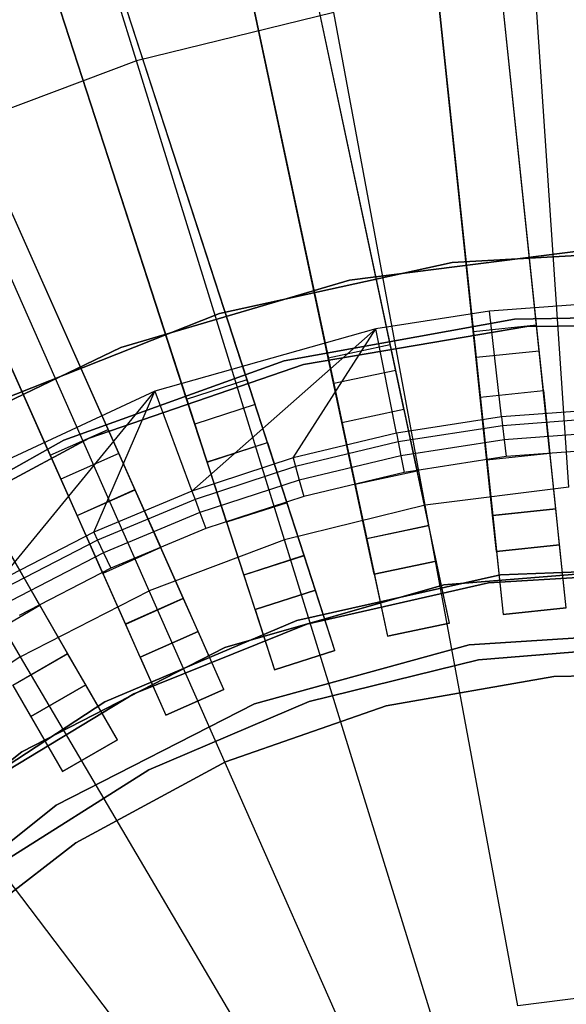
# Model space of a CAD drawing. Extents: x 1 to 71.1, y -35.1 to 35.1.
# Tile 33 of 85: x 34.5 to 35.8, y 1.7 to 4. Entities that reach past the tile are written whole.
import ezdxf

# ---------------------------------------------------------------- set-up
doc = ezdxf.new("R2010")
doc.units = 0
doc.header["$LTSCALE"] = 2.54
doc.layers.get('0').update_dxf_attribs({"color": 13, "linetype": 'CONTINUOUS'})

# ---------------------------------------------------------------- blocks, each defined once
blk = doc.blocks.new('LPUMPKIN_L_444_STL')
at = {"color": 0}
for p, q in [((35.8004, 2.886, 49.8454), (35.401, 6.6862, 49.6031)), ((35.8004, 2.886, 49.8454), (35.401, 6.6862, 49.6031)), ((35.6512, 2.8704, 49.8454), (35.2518, 6.6705, 49.6031)), ((35.6512, 2.8704, 49.8454), (35.2518, 6.6705, 49.6031)), ((35.2526, 6.6632, 49.4531), (35.6513, 2.8692, 49.6954)), ((35.2526, 6.6632, 49.4531), (35.6513, 2.8692, 49.6954)), ((35.8005, 2.8849, 49.6954), (35.4018, 6.6788, 49.4531)), ((35.8005, 2.8849, 49.6954), (35.4018, 6.6788, 49.4531)), ((35.5, 2.8464, 49.8454), (34.7053, 6.5849, 49.603)), ((35.5, 2.8464, 49.8454), (34.7053, 6.5849, 49.603)), ((35.5002, 2.8453, 49.6954), (34.7069, 6.5776, 49.453)), ((35.5002, 2.8453, 49.6954), (34.7069, 6.5776, 49.453)), ((35.3533, 2.8152, 49.8454), (34.5586, 6.5537, 49.603)), ((35.3533, 2.8152, 49.8454), (34.5586, 6.5537, 49.603)), ((34.5602, 6.5464, 49.453), (35.3535, 2.8141, 49.6954)), ((34.5602, 6.5464, 49.453), (35.3535, 2.8141, 49.6954)), ((35.2053, 2.7756, 49.8454), (34.024, 6.4113, 49.603)), ((35.2053, 2.7756, 49.8454), (34.024, 6.4113, 49.603)), ((35.2057, 2.7745, 49.6954), (34.0263, 6.4042, 49.4529)), ((35.2057, 2.7745, 49.6954), (34.0263, 6.4042, 49.4529)), ((35.0627, 2.7292, 49.8454), (33.8814, 6.3649, 49.603)), ((35.0627, 2.7292, 49.8454), (33.8814, 6.3649, 49.603)), ((33.8837, 6.3579, 49.4529), (35.063, 2.7282, 49.6954)), ((33.8837, 6.3579, 49.4529), (35.063, 2.7282, 49.6954)), ((34.9197, 2.6744, 49.8454), (33.3646, 6.1673, 49.6029)), ((34.9197, 2.6744, 49.8454), (33.3646, 6.1673, 49.6029)), ((34.9202, 2.6733, 49.6954), (33.3676, 6.1605, 49.4529)), ((34.9202, 2.6733, 49.6954), (33.3676, 6.1605, 49.4529)), ((34.7827, 2.6133, 49.8454), (33.2275, 6.1063, 49.6029)), ((34.7827, 2.6133, 49.8454), (33.2275, 6.1063, 49.6029)), ((33.2306, 6.0995, 49.4529), (34.7831, 2.6123, 49.6954)), ((33.2306, 6.0995, 49.4529), (34.7831, 2.6123, 49.6954)), ((34.6462, 2.5438, 49.8454), (32.7342, 5.8555, 49.6028)), ((34.6462, 2.5438, 49.8454), (32.7342, 5.8555, 49.6028)), ((34.6468, 2.5429, 49.6954), (32.738, 5.8491, 49.4528)), ((34.6468, 2.5429, 49.6954), (32.738, 5.8491, 49.4528)), ((34.8094, 3.9442, 209.1785), (34.4671, 5.0518, 209.5511)), ((34.8094, 3.9442, 209.1785), (34.4671, 5.0518, 209.5511)), ((35.7612, 3.2585, 20.6466), (35.6461, 4.3543, 20.6466)), ((35.7612, 3.2585, 20.6466), (35.6461, 4.3543, 20.6466)), ((35.4969, 4.3386, 20.6466), (35.6121, 3.2429, 20.6466)), ((35.4969, 4.3386, 20.6466), (35.6121, 3.2429, 20.6466)), ((35.4221, 3.2128, 20.6466), (35.193, 4.2905, 20.6466)), ((35.4221, 3.2128, 20.6466), (35.193, 4.2905, 20.6466)), ((35.6056, 3.3047, 20.4966), (35.5027, 4.2834, 20.4966)), ((35.6056, 3.3047, 20.4966), (35.5027, 4.2834, 20.4966)), ((35.7548, 3.3203, 20.4966), (35.6519, 4.2991, 20.4966)), ((35.7548, 3.3203, 20.4966), (35.6519, 4.2991, 20.4966)), ((35.0463, 4.2593, 20.6466), (35.2754, 3.1816, 20.6466)), ((35.0463, 4.2593, 20.6466), (35.2754, 3.1816, 20.6466)), ((35.4092, 3.2736, 20.4966), (35.2046, 4.2362, 20.4966)), ((35.4092, 3.2736, 20.4966), (35.2046, 4.2362, 20.4966)), ((35.2625, 3.2424, 20.4966), (35.0578, 4.205, 20.4966)), ((35.2625, 3.2424, 20.4966), (35.0578, 4.205, 20.4966)), ((35.0896, 3.1318, 20.6466), (34.7491, 4.1797, 20.6466)), ((35.0896, 3.1318, 20.6466), (34.7491, 4.1797, 20.6466)), ((34.6065, 4.1333, 20.6466), (34.9469, 3.0855, 20.6466)), ((34.6065, 4.1333, 20.6466), (34.9469, 3.0855, 20.6466)), ((35.0704, 3.1909, 20.4966), (34.7663, 4.1269, 20.4966)), ((35.0704, 3.1909, 20.4966), (34.7663, 4.1269, 20.4966)), ((35.8312, 2.9364, 208.8987), (35.7519, 4.1189, 209.1785)), ((35.8312, 2.9364, 208.8987), (35.7519, 4.1189, 209.1785)), ((34.9277, 3.1446, 20.4966), (34.6236, 4.0805, 20.4966)), ((34.9277, 3.1446, 20.4966), (34.6236, 4.0805, 20.4966)), ((35.2756, 4.059, 209.1785), (34.8094, 3.9442, 209.1785)), ((35.2756, 4.059, 209.1785), (34.8094, 3.9442, 209.1785)), ((35.4917, 2.8937, 208.8987), (35.2756, 4.059, 209.1785)), ((35.4917, 2.8937, 208.8987), (35.2756, 4.059, 209.1785)), ((34.7674, 3.0165, 20.6466), (34.3192, 4.0231, 20.6466)), ((34.7674, 3.0165, 20.6466), (34.3192, 4.0231, 20.6466)), ((34.1822, 3.962, 20.6466), (34.6303, 2.9555, 20.6466)), ((34.1822, 3.962, 20.6466), (34.6303, 2.9555, 20.6466)), ((34.7421, 3.0733, 20.4966), (34.3418, 3.9723, 20.4966)), ((34.7421, 3.0733, 20.4966), (34.3418, 3.9723, 20.4966)), ((34.8094, 3.9442, 209.1785), (34.3598, 3.776, 209.1785)), ((34.8094, 3.9442, 209.1785), (34.3598, 3.776, 209.1785)), ((35.1594, 2.8118, 208.8987), (34.8094, 3.9442, 209.1785)), ((35.1594, 2.8118, 208.8987), (34.8094, 3.9442, 209.1785)), ((34.6051, 3.0123, 20.4966), (34.2048, 3.9113, 20.4966)), ((34.6051, 3.0123, 20.4966), (34.2048, 3.9113, 20.4966)), ((34.8388, 2.6919, 208.8987), (34.3598, 3.776, 209.1785)), ((34.8388, 2.6919, 208.8987), (34.3598, 3.776, 209.1785)), ((33.9327, 3.5567, 209.1785), (34.5343, 2.5356, 208.8987)), ((33.9327, 3.5567, 209.1785), (34.5343, 2.5356, 208.8987)), ((35.3126, 3.426, 20.4661), (35.8714, 3.4965, 20.4661)), ((35.8714, 3.4965, 20.2661), (35.3126, 3.426, 20.2661)), ((35.3126, 3.426, 20.4661), (35.8714, 3.4965, 20.4661)), ((35.8714, 3.4965, 20.2661), (35.3126, 3.426, 20.2661)), ((35.5554, 3.4679, 19.6661), (36.1178, 3.4989, 19.6661)), ((36.1178, 3.4989, 20.2661), (35.5554, 3.4679, 20.2661)), ((35.5554, 3.4679, 19.6661), (36.1178, 3.4989, 19.6661)), ((36.1178, 3.4989, 20.2661), (35.5554, 3.4679, 20.2661)), ((35.0052, 3.3471, 19.6661), (35.5554, 3.4679, 19.6661)), ((35.5554, 3.4679, 20.2661), (35.0052, 3.3471, 20.2661)), ((35.0052, 3.3471, 19.6661), (35.5554, 3.4679, 19.6661)), ((35.5554, 3.4679, 20.2661), (35.0052, 3.3471, 20.2661)), ((35.5554, 3.4679, 19.6661), (35.5554, 3.4679, 20.2661)), ((35.5554, 3.4679, 19.6661), (35.5554, 3.4679, 20.2661)), ((34.7723, 3.2669, 20.4661), (35.3126, 3.426, 20.4661)), ((35.3126, 3.426, 20.2661), (34.7723, 3.2669, 20.2661)), ((34.7723, 3.2669, 20.4661), (35.3126, 3.426, 20.4661)), ((35.3126, 3.426, 20.2661), (34.7723, 3.2669, 20.2661)), ((35.3126, 3.426, 20.4661), (35.3126, 3.426, 20.2661)), ((35.3126, 3.426, 20.4661), (35.3126, 3.426, 20.2661)), ((35.6438, 3.353, 49.8786), (35.3752, 3.3112, 49.8786)), ((35.6438, 3.353, 49.8786), (35.3752, 3.3112, 49.8786)), ((35.9148, 3.3731, 49.8786), (35.6438, 3.353, 49.8786)), ((35.9148, 3.3731, 49.8786), (35.6438, 3.353, 49.8786)), ((35.6724, 3.1029, 50.6111), (35.6438, 3.353, 49.8786)), ((35.6724, 3.1029, 50.6111), (35.6438, 3.353, 49.8786)), ((34.4815, 3.1397, 19.6661), (35.0052, 3.3471, 19.6661)), ((35.0052, 3.3471, 20.2661), (34.4815, 3.1397, 20.2661)), ((34.4815, 3.1397, 19.6661), (35.0052, 3.3471, 19.6661)), ((35.0052, 3.3471, 20.2661), (34.4815, 3.1397, 20.2661)), ((35.0052, 3.3471, 19.6661), (35.0052, 3.3471, 20.2661)), ((35.0052, 3.3471, 19.6661), (35.0052, 3.3471, 20.2661)), ((35.7026, 3.3341, 19.6661), (35.1583, 3.235, 19.6661)), ((35.1583, 3.235, 20.2661), (35.7026, 3.3341, 20.2661)), ((35.1583, 3.235, 20.2661), (35.7026, 3.3341, 20.2661)), ((35.7026, 3.3341, 19.6661), (35.1583, 3.235, 19.6661)), ((36.2558, 3.3423, 19.6661), (35.7026, 3.3341, 19.6661)), ((35.7026, 3.3341, 20.2661), (36.2558, 3.3423, 20.2661)), ((35.7026, 3.3341, 20.2661), (36.2558, 3.3423, 20.2661)), ((36.2558, 3.3423, 19.6661), (35.7026, 3.3341, 19.6661)), ((35.7026, 3.3341, 20.2661), (35.7026, 3.3341, 19.6661)), ((35.7026, 3.3341, 20.2661), (35.7026, 3.3341, 19.6661)), ((35.3752, 3.3112, 49.8786), (34.8525, 3.1636, 49.8786)), ((35.3752, 3.3112, 49.8786), (34.8525, 3.1636, 49.8786)), ((34.9402, 2.9275, 50.6111), (35.3752, 3.3112, 49.8786)), ((34.9402, 2.9275, 50.6111), (35.3752, 3.3112, 49.8786)), ((35.1793, 3.0056, 50.6111), (35.3752, 3.3112, 49.8786)), ((35.1793, 3.0056, 50.6111), (35.3752, 3.3112, 49.8786)), ((35.7318, 3.3168, 19.6661), (35.2036, 3.2263, 19.6661)), ((35.2036, 3.2263, 19.7661), (35.7318, 3.3168, 19.7661)), ((35.7318, 3.3168, 19.6661), (35.2036, 3.2263, 19.6661)), ((35.2036, 3.2263, 19.7661), (35.7318, 3.3168, 19.7661)), ((35.4239, 3.0642, 50.6111), (35.3752, 3.3112, 49.8786)), ((35.4239, 3.0642, 50.6111), (35.3752, 3.3112, 49.8786)), ((35.6056, 3.3047, 20.4966), (35.7548, 3.3203, 20.4966)), ((35.6056, 3.3047, 20.4966), (35.7548, 3.3203, 20.4966)), ((36.2677, 3.3214, 19.6661), (35.7318, 3.3168, 19.6661)), ((35.7318, 3.3168, 19.7661), (36.2677, 3.3214, 19.7661)), ((36.2677, 3.3214, 19.6661), (35.7318, 3.3168, 19.6661)), ((35.7318, 3.3168, 19.7661), (36.2677, 3.3214, 19.7661)), ((35.7318, 3.3168, 19.6661), (35.7318, 3.3168, 19.7661)), ((35.7318, 3.3168, 19.6661), (35.7318, 3.3168, 19.7661)), ((35.7711, 3.1651, 20.3405), (35.7548, 3.3203, 20.4966)), ((35.7711, 3.1651, 20.3405), (35.7548, 3.3203, 20.4966)), ((35.6219, 3.1495, 20.3405), (35.6056, 3.3047, 20.4966)), ((35.6219, 3.1495, 20.3405), (35.6056, 3.3047, 20.4966)), ((34.2645, 3.0231, 20.4661), (34.7723, 3.2669, 20.4661)), ((34.7723, 3.2669, 20.2661), (34.2645, 3.0231, 20.2661)), ((34.2645, 3.0231, 20.4661), (34.7723, 3.2669, 20.4661)), ((34.7723, 3.2669, 20.2661), (34.2645, 3.0231, 20.2661)), ((34.7723, 3.2669, 20.4661), (34.7723, 3.2669, 20.2661)), ((34.7723, 3.2669, 20.4661), (34.7723, 3.2669, 20.2661)), ((35.2625, 3.2424, 20.4966), (35.4092, 3.2736, 20.4966)), ((35.2625, 3.2424, 20.4966), (35.4092, 3.2736, 20.4966)), ((35.4416, 3.1209, 20.3405), (35.4092, 3.2736, 20.4966)), ((35.4416, 3.1209, 20.3405), (35.4092, 3.2736, 20.4966)), ((35.2949, 3.0897, 20.3405), (35.2625, 3.2424, 20.4966)), ((35.2949, 3.0897, 20.3405), (35.2625, 3.2424, 20.4966)), ((35.7612, 3.2585, 20.6466), (35.6121, 3.2429, 20.6466)), ((35.7612, 3.2585, 20.6466), (35.6121, 3.2429, 20.6466)), ((35.6121, 3.2429, 20.6466), (35.6376, 3.0003, 20.4026)), ((35.6121, 3.2429, 20.6466), (35.6376, 3.0003, 20.4026)), ((35.7867, 3.0159, 20.4026), (35.7612, 3.2585, 20.6466)), ((35.7867, 3.0159, 20.4026), (35.7612, 3.2585, 20.6466)), ((35.1583, 3.235, 19.6661), (34.6376, 3.0477, 19.6661)), ((34.6376, 3.0477, 20.2661), (35.1583, 3.235, 20.2661)), ((34.6376, 3.0477, 20.2661), (35.1583, 3.235, 20.2661)), ((35.1583, 3.235, 19.6661), (34.6376, 3.0477, 19.6661)), ((35.2036, 3.2263, 19.6661), (34.6968, 3.0522, 19.6661)), ((34.6968, 3.0522, 19.7661), (35.2036, 3.2263, 19.7661)), ((35.2036, 3.2263, 19.6661), (34.6968, 3.0522, 19.6661)), ((34.6968, 3.0522, 19.7661), (35.2036, 3.2263, 19.7661)), ((35.1583, 3.235, 20.2661), (35.1583, 3.235, 19.6661)), ((35.1583, 3.235, 20.2661), (35.1583, 3.235, 19.6661)), ((35.2036, 3.2263, 19.6661), (35.2036, 3.2263, 19.7661)), ((35.2036, 3.2263, 19.6661), (35.2036, 3.2263, 19.7661)), ((35.4221, 3.2128, 20.6466), (35.2754, 3.1816, 20.6466)), ((35.4221, 3.2128, 20.6466), (35.2754, 3.1816, 20.6466)), ((35.4728, 2.9742, 20.4026), (35.4221, 3.2128, 20.6466)), ((35.4728, 2.9742, 20.4026), (35.4221, 3.2128, 20.6466)), ((34.9277, 3.1446, 20.4966), (35.0704, 3.1909, 20.4966)), ((34.9277, 3.1446, 20.4966), (35.0704, 3.1909, 20.4966)), ((35.1186, 3.0425, 20.3405), (35.0704, 3.1909, 20.4966)), ((35.1186, 3.0425, 20.3405), (35.0704, 3.1909, 20.4966)), ((35.2754, 3.1816, 20.6466), (35.3261, 2.943, 20.4026)), ((35.2754, 3.1816, 20.6466), (35.3261, 2.943, 20.4026)), ((34.8525, 3.1636, 49.8786), (34.3603, 2.934, 49.8786)), ((34.8525, 3.1636, 49.8786), (34.3603, 2.934, 49.8786)), ((34.4847, 2.7151, 50.6111), (34.8525, 3.1636, 49.8786)), ((34.4847, 2.7151, 50.6111), (34.8525, 3.1636, 49.8786)), ((34.7082, 2.8305, 50.6111), (34.8525, 3.1636, 49.8786)), ((34.7082, 2.8305, 50.6111), (34.8525, 3.1636, 49.8786)), ((34.8525, 3.1636, 49.8786), (34.9402, 2.9275, 50.6111)), ((34.8525, 3.1636, 49.8786), (34.9402, 2.9275, 50.6111)), ((34.976, 2.9961, 20.3405), (34.9277, 3.1446, 20.4966)), ((34.976, 2.9961, 20.3405), (34.9277, 3.1446, 20.4966)), ((35.6219, 3.1495, 20.0616), (35.7711, 3.1652, 20.0616)), ((35.6219, 3.1495, 20.0616), (35.7711, 3.1652, 20.0616)), ((35.6219, 3.1495, 20.3405), (35.7711, 3.1651, 20.3405)), ((35.6219, 3.1495, 20.3405), (35.7711, 3.1651, 20.3405)), ((35.6376, 3.0003, 20.0616), (35.6219, 3.1495, 20.0616)), ((35.6219, 3.1495, 20.3405), (35.6219, 3.1495, 20.0616)), ((35.6219, 3.1495, 20.3405), (35.6219, 3.1495, 20.0616)), ((35.6376, 3.0003, 20.0616), (35.6219, 3.1495, 20.0616)), ((35.7711, 3.1652, 20.0616), (35.7867, 3.016, 20.0616)), ((35.7711, 3.1651, 20.3405), (35.7711, 3.1652, 20.0616)), ((35.7711, 3.1652, 20.0616), (35.7867, 3.016, 20.0616)), ((35.7711, 3.1651, 20.3405), (35.7711, 3.1652, 20.0616)), ((35.0896, 3.1318, 20.6466), (34.9469, 3.0855, 20.6466)), ((35.0896, 3.1318, 20.6466), (34.9469, 3.0855, 20.6466)), ((35.165, 2.8998, 20.4026), (35.0896, 3.1318, 20.6466)), ((35.165, 2.8998, 20.4026), (35.0896, 3.1318, 20.6466)), ((35.2949, 3.0898, 20.0616), (35.4416, 3.121, 20.0616)), ((35.2949, 3.0898, 20.0616), (35.4416, 3.121, 20.0616)), ((35.2949, 3.0897, 20.3405), (35.4416, 3.1209, 20.3405)), ((35.2949, 3.0897, 20.3405), (35.4416, 3.1209, 20.3405)), ((35.4416, 3.121, 20.0616), (35.4728, 2.9743, 20.0616)), ((35.4416, 3.1209, 20.3405), (35.4416, 3.121, 20.0616)), ((35.4416, 3.121, 20.0616), (35.4728, 2.9743, 20.0616)), ((35.4416, 3.1209, 20.3405), (35.4416, 3.121, 20.0616)), ((35.9233, 3.1214, 50.6111), (35.6724, 3.1029, 50.6111)), ((35.9233, 3.1214, 50.6111), (35.6724, 3.1029, 50.6111)), ((35.6724, 3.1029, 50.6111), (35.4239, 3.0642, 50.6111)), ((35.6724, 3.1029, 50.6111), (35.4239, 3.0642, 50.6111)), ((35.6724, 3.1029, 50.6111), (35.6748, 3.082, 50.6463)), ((35.6724, 3.1029, 50.6111), (35.6748, 3.082, 50.6463)), ((35.924, 3.1004, 50.6463), (35.6748, 3.082, 50.6463)), ((35.924, 3.1004, 50.6463), (35.6748, 3.082, 50.6463)), ((34.6051, 3.0123, 20.4966), (34.7421, 3.0733, 20.4966)), ((34.6051, 3.0123, 20.4966), (34.7421, 3.0733, 20.4966)), ((34.8056, 2.9307, 20.3405), (34.7421, 3.0733, 20.4966)), ((34.8056, 2.9307, 20.3405), (34.7421, 3.0733, 20.4966)), ((34.9469, 3.0855, 20.6466), (35.0223, 2.8535, 20.4026)), ((34.9469, 3.0855, 20.6466), (35.0223, 2.8535, 20.4026)), ((35.3261, 2.9431, 20.0616), (35.2949, 3.0898, 20.0616)), ((35.2949, 3.0897, 20.3405), (35.2949, 3.0898, 20.0616)), ((35.2949, 3.0897, 20.3405), (35.2949, 3.0898, 20.0616)), ((35.3261, 2.9431, 20.0616), (35.2949, 3.0898, 20.0616)), ((35.6748, 3.082, 50.6463), (35.428, 3.0435, 50.6463)), ((35.6748, 3.082, 50.6463), (35.428, 3.0435, 50.6463)), ((35.6748, 3.082, 50.6463), (35.6786, 3.0488, 50.6702)), ((35.6748, 3.082, 50.6463), (35.6786, 3.0488, 50.6702)), ((34.6968, 3.0522, 19.6661), (34.2244, 2.7991, 19.6661)), ((34.2244, 2.7991, 19.7661), (34.6968, 3.0522, 19.7661)), ((34.6968, 3.0522, 19.6661), (34.2244, 2.7991, 19.6661)), ((34.2244, 2.7991, 19.7661), (34.6968, 3.0522, 19.7661)), ((34.6968, 3.0522, 19.6661), (34.6968, 3.0522, 19.7661)), ((34.6968, 3.0522, 19.6661), (34.6968, 3.0522, 19.7661)), ((35.4239, 3.0642, 50.6111), (35.1793, 3.0056, 50.6111)), ((35.4239, 3.0642, 50.6111), (35.1793, 3.0056, 50.6111)), ((35.4239, 3.0642, 50.6111), (35.428, 3.0435, 50.6463)), ((35.4239, 3.0642, 50.6111), (35.428, 3.0435, 50.6463)), ((35.9251, 3.0671, 50.6702), (35.6786, 3.0488, 50.6702)), ((35.9251, 3.0671, 50.6702), (35.6786, 3.0488, 50.6702)), ((34.6376, 3.0477, 19.6661), (34.155, 2.7772, 19.6661)), ((34.155, 2.7772, 20.2661), (34.6376, 3.0477, 20.2661)), ((34.155, 2.7772, 20.2661), (34.6376, 3.0477, 20.2661)), ((34.6376, 3.0477, 19.6661), (34.155, 2.7772, 19.6661)), ((34.6376, 3.0477, 20.2661), (34.6376, 3.0477, 19.6661)), ((34.6376, 3.0477, 20.2661), (34.6376, 3.0477, 19.6661)), ((34.9759, 2.9962, 20.0616), (35.1186, 3.0425, 20.0616)), ((34.9759, 2.9962, 20.0616), (35.1186, 3.0425, 20.0616)), ((34.976, 2.9961, 20.3405), (35.1186, 3.0425, 20.3405)), ((34.976, 2.9961, 20.3405), (35.1186, 3.0425, 20.3405)), ((35.1186, 3.0425, 20.0616), (35.1649, 2.8999, 20.0616)), ((35.1186, 3.0425, 20.3405), (35.1186, 3.0425, 20.0616)), ((35.1186, 3.0425, 20.0616), (35.1649, 2.8999, 20.0616)), ((35.1186, 3.0425, 20.3405), (35.1186, 3.0425, 20.0616)), ((35.428, 3.0435, 50.6463), (35.185, 2.9854, 50.6463)), ((35.428, 3.0435, 50.6463), (35.185, 2.9854, 50.6463)), ((35.428, 3.0435, 50.6463), (35.4345, 3.0108, 50.6702)), ((35.428, 3.0435, 50.6463), (35.4345, 3.0108, 50.6702)), ((35.6786, 3.0488, 50.6702), (35.4345, 3.0108, 50.6702)), ((35.6786, 3.0488, 50.6702), (35.4345, 3.0108, 50.6702)), ((35.6786, 3.0488, 50.6702), (35.6832, 3.0089, 50.6786)), ((35.6786, 3.0488, 50.6702), (35.6832, 3.0089, 50.6786)), ((35.9265, 3.0269, 50.6786), (35.6832, 3.0089, 50.6786)), ((35.9265, 3.0269, 50.6786), (35.6832, 3.0089, 50.6786)), ((34.6685, 2.8697, 20.3405), (34.6051, 3.0123, 20.4966)), ((34.6685, 2.8697, 20.3405), (34.6051, 3.0123, 20.4966)), ((34.7674, 3.0165, 20.6466), (34.6303, 2.9555, 20.6466)), ((34.7674, 3.0165, 20.6466), (34.6303, 2.9555, 20.6466)), ((34.8666, 2.7937, 20.4026), (34.7674, 3.0165, 20.6466)), ((34.8666, 2.7937, 20.4026), (34.7674, 3.0165, 20.6466)), ((35.1793, 3.0056, 50.6111), (34.9402, 2.9275, 50.6111)), ((35.1793, 3.0056, 50.6111), (34.9402, 2.9275, 50.6111)), ((35.1793, 3.0056, 50.6111), (35.185, 2.9854, 50.6463)), ((35.1793, 3.0056, 50.6111), (35.185, 2.9854, 50.6463)), ((35.4345, 3.0108, 50.6702), (35.1941, 2.9532, 50.6702)), ((35.4345, 3.0108, 50.6702), (35.1941, 2.9532, 50.6702)), ((35.4345, 3.0108, 50.6702), (35.4422, 2.9714, 50.6786)), ((35.4345, 3.0108, 50.6702), (35.4422, 2.9714, 50.6786)), ((35.6832, 3.0089, 50.6786), (35.4422, 2.9714, 50.6786)), ((35.6832, 3.0089, 50.6786), (35.4422, 2.9714, 50.6786)), ((35.7867, 3.016, 20.0616), (35.6376, 3.0003, 20.0616)), ((35.7867, 3.016, 20.0616), (35.6376, 3.0003, 20.0616)), ((35.7867, 3.0159, 20.4026), (35.6376, 3.0003, 20.4026)), ((35.7867, 3.0159, 20.4026), (35.6376, 3.0003, 20.4026)), ((35.7867, 3.0159, 20.4026), (35.7867, 3.016, 20.0616)), ((35.7867, 3.0159, 20.4026), (35.7867, 3.016, 20.0616)), ((35.185, 2.9854, 50.6463), (34.9475, 2.9078, 50.6463)), ((35.185, 2.9854, 50.6463), (34.9475, 2.9078, 50.6463)), ((35.0223, 2.8535, 20.0616), (34.9759, 2.9962, 20.0616)), ((34.976, 2.9961, 20.3405), (34.9759, 2.9962, 20.0616)), ((34.976, 2.9961, 20.3405), (34.9759, 2.9962, 20.0616)), ((35.0223, 2.8535, 20.0616), (34.9759, 2.9962, 20.0616)), ((35.185, 2.9854, 50.6463), (35.1941, 2.9532, 50.6702)), ((35.185, 2.9854, 50.6463), (35.1941, 2.9532, 50.6702)), ((35.6376, 3.0003, 20.0616), (35.6376, 3.0003, 20.4026)), ((35.6376, 3.0003, 20.0616), (35.6376, 3.0003, 20.4026)), ((35.4422, 2.9714, 50.6786), (35.205, 2.9146, 50.6786)), ((35.4422, 2.9714, 50.6786), (35.205, 2.9146, 50.6786)), ((35.4728, 2.9743, 20.0616), (35.3261, 2.9431, 20.0616)), ((35.4728, 2.9743, 20.0616), (35.3261, 2.9431, 20.0616)), ((35.4728, 2.9742, 20.4026), (35.3261, 2.943, 20.4026)), ((35.4728, 2.9742, 20.4026), (35.3261, 2.943, 20.4026)), ((35.4728, 2.9742, 20.4026), (35.4728, 2.9743, 20.0616)), ((35.4728, 2.9742, 20.4026), (35.4728, 2.9743, 20.0616)), ((34.6303, 2.9555, 20.6466), (34.7296, 2.7327, 20.4026)), ((34.6303, 2.9555, 20.6466), (34.7296, 2.7327, 20.4026)), ((35.1941, 2.9532, 50.6702), (34.9592, 2.8765, 50.6702)), ((35.1941, 2.9532, 50.6702), (34.9592, 2.8765, 50.6702)), ((35.1941, 2.9532, 50.6702), (35.205, 2.9146, 50.6786)), ((35.1941, 2.9532, 50.6702), (35.205, 2.9146, 50.6786)), ((35.3261, 2.9431, 20.0616), (35.3261, 2.943, 20.4026)), ((35.3261, 2.9431, 20.0616), (35.3261, 2.943, 20.4026)), ((35.8312, 2.9364, 208.8987), (35.4917, 2.8937, 208.8987)), ((35.8312, 2.9364, 208.8987), (35.4917, 2.8937, 208.8987)), ((34.6685, 2.8698, 20.0616), (34.8055, 2.9308, 20.0616)), ((34.6685, 2.8698, 20.0616), (34.8055, 2.9308, 20.0616)), ((34.6685, 2.8697, 20.3405), (34.8056, 2.9307, 20.3405)), ((34.6685, 2.8697, 20.3405), (34.8056, 2.9307, 20.3405)), ((34.9402, 2.9275, 50.6111), (34.7082, 2.8305, 50.6111)), ((34.9402, 2.9275, 50.6111), (34.7082, 2.8305, 50.6111)), ((34.8055, 2.9308, 20.0616), (34.8666, 2.7938, 20.0616)), ((34.8056, 2.9307, 20.3405), (34.8055, 2.9308, 20.0616)), ((34.8055, 2.9308, 20.0616), (34.8666, 2.7938, 20.0616)), ((34.8056, 2.9307, 20.3405), (34.8055, 2.9308, 20.0616)), ((34.9402, 2.9275, 50.6111), (34.9475, 2.9078, 50.6463)), ((34.9402, 2.9275, 50.6111), (34.9475, 2.9078, 50.6463)), ((35.205, 2.9146, 50.6786), (34.9732, 2.8389, 50.6786)), ((35.205, 2.9146, 50.6786), (34.9732, 2.8389, 50.6786)), ((34.9475, 2.9078, 50.6463), (34.7171, 2.8114, 50.6463)), ((34.9475, 2.9078, 50.6463), (34.7171, 2.8114, 50.6463)), ((34.9475, 2.9078, 50.6463), (34.9592, 2.8765, 50.6702)), ((34.9475, 2.9078, 50.6463), (34.9592, 2.8765, 50.6702)), ((35.1649, 2.8999, 20.0616), (35.0223, 2.8535, 20.0616)), ((35.1649, 2.8999, 20.0616), (35.0223, 2.8535, 20.0616)), ((35.165, 2.8998, 20.4026), (35.0223, 2.8535, 20.4026)), ((35.165, 2.8998, 20.4026), (35.0223, 2.8535, 20.4026)), ((35.4917, 2.8937, 208.8987), (35.1594, 2.8118, 208.8987)), ((35.4917, 2.8937, 208.8987), (35.1594, 2.8118, 208.8987)), ((35.165, 2.8998, 20.4026), (35.1649, 2.8999, 20.0616)), ((35.165, 2.8998, 20.4026), (35.1649, 2.8999, 20.0616)), ((35.7111, 1.7103, 208.7134), (35.4917, 2.8937, 208.8987)), ((35.7111, 1.7103, 208.7134), (35.4917, 2.8937, 208.8987)), ((34.5809, 2.6569, 20.4026), (34.459, 2.8682, 20.6466)), ((34.5809, 2.6569, 20.4026), (34.459, 2.8682, 20.6466)), ((34.7295, 2.7327, 20.0616), (34.6685, 2.8698, 20.0616)), ((34.6685, 2.8697, 20.3405), (34.6685, 2.8698, 20.0616)), ((34.6685, 2.8697, 20.3405), (34.6685, 2.8698, 20.0616)), ((34.7295, 2.7327, 20.0616), (34.6685, 2.8698, 20.0616)), ((34.9592, 2.8765, 50.6702), (34.7312, 2.7812, 50.6702)), ((34.9592, 2.8765, 50.6702), (34.7312, 2.7812, 50.6702)), ((34.9592, 2.8765, 50.6702), (34.9732, 2.8389, 50.6786)), ((34.9592, 2.8765, 50.6702), (34.9732, 2.8389, 50.6786)), ((35.6512, 2.8704, 49.8454), (35.8004, 2.886, 49.8454)), ((35.6512, 2.8704, 49.8454), (35.8004, 2.886, 49.8454)), ((35.6602, 2.7845, 49.8454), (35.6512, 2.8704, 49.8454)), ((35.6602, 2.7845, 49.8454), (35.6512, 2.8704, 49.8454)), ((35.8005, 2.8849, 49.6954), (35.6513, 2.8692, 49.6954)), ((35.8005, 2.8849, 49.6954), (35.6513, 2.8692, 49.6954)), ((35.6513, 2.8692, 49.6954), (35.6759, 2.6353, 49.6954)), ((35.6513, 2.8692, 49.6954), (35.6759, 2.6353, 49.6954)), ((35.8094, 2.8002, 49.8454), (35.8004, 2.886, 49.8454)), ((35.8094, 2.8002, 49.8454), (35.8004, 2.886, 49.8454)), ((35.8251, 2.651, 49.6954), (35.8005, 2.8849, 49.6954)), ((35.8251, 2.651, 49.6954), (35.8005, 2.8849, 49.6954)), ((35.0223, 2.8535, 20.0616), (35.0223, 2.8535, 20.4026)), ((35.0223, 2.8535, 20.0616), (35.0223, 2.8535, 20.4026)), ((35.3533, 2.8152, 49.8454), (35.5, 2.8464, 49.8454)), ((35.3533, 2.8152, 49.8454), (35.5, 2.8464, 49.8454)), ((35.5002, 2.8453, 49.6954), (35.3535, 2.8141, 49.6954)), ((35.5002, 2.8453, 49.6954), (35.3535, 2.8141, 49.6954)), ((35.5179, 2.762, 49.8454), (35.5, 2.8464, 49.8454)), ((35.5179, 2.762, 49.8454), (35.5, 2.8464, 49.8454)), ((35.5491, 2.6152, 49.6954), (35.5002, 2.8453, 49.6954)), ((35.5491, 2.6152, 49.6954), (35.5002, 2.8453, 49.6954)), ((34.7082, 2.8305, 50.6111), (34.4847, 2.7151, 50.6111)), ((34.7082, 2.8305, 50.6111), (34.4847, 2.7151, 50.6111)), ((34.7082, 2.8305, 50.6111), (34.7171, 2.8114, 50.6463)), ((34.7082, 2.8305, 50.6111), (34.7171, 2.8114, 50.6463)), ((34.9732, 2.8389, 50.6786), (34.7482, 2.7448, 50.6786)), ((34.9732, 2.8389, 50.6786), (34.7482, 2.7448, 50.6786)), ((34.7171, 2.8114, 50.6463), (34.4951, 2.6968, 50.6463)), ((34.7171, 2.8114, 50.6463), (34.4951, 2.6968, 50.6463)), ((34.7171, 2.8114, 50.6463), (34.7312, 2.7812, 50.6702)), ((34.7171, 2.8114, 50.6463), (34.7312, 2.7812, 50.6702)), ((34.8666, 2.7938, 20.0616), (34.7295, 2.7327, 20.0616)), ((34.8666, 2.7938, 20.0616), (34.7295, 2.7327, 20.0616)), ((34.8666, 2.7937, 20.4026), (34.7296, 2.7327, 20.4026)), ((34.8666, 2.7937, 20.4026), (34.7296, 2.7327, 20.4026)), ((35.1594, 2.8118, 208.8987), (34.8388, 2.6919, 208.8987)), ((35.1594, 2.8118, 208.8987), (34.8388, 2.6919, 208.8987)), ((34.8666, 2.7937, 20.4026), (34.8666, 2.7938, 20.0616)), ((34.8666, 2.7937, 20.4026), (34.8666, 2.7938, 20.0616)), ((35.5147, 1.6619, 208.7134), (35.1594, 2.8118, 208.8987)), ((35.5147, 1.6619, 208.7134), (35.1594, 2.8118, 208.8987)), ((35.3712, 2.7308, 49.8454), (35.3533, 2.8152, 49.8454)), ((35.3712, 2.7308, 49.8454), (35.3533, 2.8152, 49.8454)), ((35.3535, 2.8141, 49.6954), (35.4024, 2.5841, 49.6954)), ((35.3535, 2.8141, 49.6954), (35.4024, 2.5841, 49.6954)), ((35.8094, 2.8002, 50.2786), (35.6602, 2.7845, 50.2786)), ((35.6602, 2.7845, 49.8454), (35.8094, 2.8002, 49.8454)), ((35.6602, 2.7845, 49.8454), (35.8094, 2.8002, 49.8454)), ((35.8094, 2.8002, 50.2786), (35.6602, 2.7845, 50.2786)), ((35.8251, 2.651, 50.2786), (35.8094, 2.8002, 50.2786)), ((35.8094, 2.8002, 50.2786), (35.8094, 2.8002, 49.8454)), ((35.8251, 2.651, 50.2786), (35.8094, 2.8002, 50.2786)), ((35.8094, 2.8002, 50.2786), (35.8094, 2.8002, 49.8454)), ((34.5059, 2.7869, 20.0616), (34.5809, 2.657, 20.0616)), ((34.5059, 2.7869, 20.0616), (34.5809, 2.657, 20.0616)), ((34.7312, 2.7812, 50.6702), (34.5116, 2.6678, 50.6702)), ((34.7312, 2.7812, 50.6702), (34.5116, 2.6678, 50.6702)), ((34.7312, 2.7812, 50.6702), (34.7482, 2.7448, 50.6786)), ((34.7312, 2.7812, 50.6702), (34.7482, 2.7448, 50.6786)), ((35.0627, 2.7292, 49.8454), (35.2053, 2.7756, 49.8454)), ((35.0627, 2.7292, 49.8454), (35.2053, 2.7756, 49.8454)), ((35.2057, 2.7745, 49.6954), (35.063, 2.7282, 49.6954)), ((35.2057, 2.7745, 49.6954), (35.063, 2.7282, 49.6954)), ((35.232, 2.6935, 49.8454), (35.2053, 2.7756, 49.8454)), ((35.232, 2.6935, 49.8454), (35.2053, 2.7756, 49.8454)), ((35.2784, 2.5508, 49.6954), (35.2057, 2.7745, 49.6954)), ((35.2784, 2.5508, 49.6954), (35.2057, 2.7745, 49.6954)), ((35.6602, 2.7845, 50.2786), (35.6759, 2.6353, 50.2786)), ((35.6602, 2.7845, 50.2786), (35.6759, 2.6353, 50.2786)), ((35.6602, 2.7845, 50.2786), (35.6602, 2.7845, 49.8454)), ((35.6602, 2.7845, 50.2786), (35.6602, 2.7845, 49.8454)), ((35.5179, 2.762, 50.2786), (35.3712, 2.7308, 50.2786)), ((35.3712, 2.7308, 49.8454), (35.5179, 2.762, 49.8454)), ((35.3712, 2.7308, 49.8454), (35.5179, 2.762, 49.8454)), ((35.5179, 2.762, 50.2786), (35.3712, 2.7308, 50.2786)), ((35.5491, 2.6152, 50.2786), (35.5179, 2.762, 50.2786)), ((35.5179, 2.762, 50.2786), (35.5179, 2.762, 49.8454)), ((35.5491, 2.6152, 50.2786), (35.5179, 2.762, 50.2786)), ((35.5179, 2.762, 50.2786), (35.5179, 2.762, 49.8454)), ((36.0734, 2.7496, 20.2661), (35.5361, 2.7056, 20.2661)), ((35.5361, 2.7056, 11.7661), (36.0734, 2.7496, 11.7661)), ((36.0734, 2.7496, 20.2661), (35.5361, 2.7056, 20.2661)), ((35.5361, 2.7056, 11.7661), (36.0734, 2.7496, 11.7661)), ((36.163, 2.7492, 19.6661), (35.6699, 2.7291, 19.6661)), ((35.6699, 2.7291, 19.7661), (36.163, 2.7492, 19.7661)), ((35.6699, 2.7291, 19.7661), (36.163, 2.7492, 19.7661)), ((36.163, 2.7492, 19.6661), (35.6699, 2.7291, 19.6661)), ((34.7482, 2.7448, 50.6786), (34.5314, 2.6329, 50.6786)), ((34.7482, 2.7448, 50.6786), (34.5314, 2.6329, 50.6786)), ((34.7295, 2.7327, 20.0616), (34.7296, 2.7327, 20.4026)), ((34.7295, 2.7327, 20.0616), (34.7296, 2.7327, 20.4026)), ((35.0894, 2.6471, 49.8454), (35.0627, 2.7292, 49.8454)), ((35.0894, 2.6471, 49.8454), (35.0627, 2.7292, 49.8454)), ((35.063, 2.7282, 49.6954), (35.1357, 2.5045, 49.6954)), ((35.063, 2.7282, 49.6954), (35.1357, 2.5045, 49.6954)), ((35.6699, 2.7291, 19.6661), (35.1884, 2.6212, 19.6661)), ((35.1884, 2.6212, 19.7661), (35.6699, 2.7291, 19.7661)), ((35.1884, 2.6212, 19.7661), (35.6699, 2.7291, 19.7661)), ((35.6699, 2.7291, 19.6661), (35.1884, 2.6212, 19.6661)), ((35.3712, 2.7308, 50.2786), (35.4024, 2.5841, 50.2786)), ((35.3712, 2.7308, 50.2786), (35.4024, 2.5841, 50.2786)), ((35.3712, 2.7308, 50.2786), (35.3712, 2.7308, 49.8454)), ((35.3712, 2.7308, 50.2786), (35.3712, 2.7308, 49.8454)), ((35.6413, 2.7101, 50.1786), (36.0811, 2.7371, 50.1786)), ((36.0811, 2.7371, 49.9786), (35.6413, 2.7101, 49.9786)), ((36.0811, 2.7371, 49.9786), (35.6413, 2.7101, 49.9786)), ((35.6413, 2.7101, 50.1786), (36.0811, 2.7371, 50.1786)), ((35.6699, 2.7291, 19.7661), (35.6699, 2.7291, 19.6661)), ((35.6699, 2.7291, 19.7661), (35.6699, 2.7291, 19.6661)), ((35.5361, 2.7056, 20.2661), (35.0177, 2.5576, 20.2661)), ((35.0177, 2.5576, 11.7661), (35.5361, 2.7056, 11.7661)), ((35.5361, 2.7056, 20.2661), (35.0177, 2.5576, 20.2661)), ((35.0177, 2.5576, 11.7661), (35.5361, 2.7056, 11.7661)), ((35.6413, 2.7101, 49.9786), (35.2116, 2.6129, 49.9786)), ((35.2116, 2.6129, 50.1786), (35.6413, 2.7101, 50.1786)), ((35.6413, 2.7101, 49.9786), (35.2116, 2.6129, 49.9786)), ((35.2116, 2.6129, 50.1786), (35.6413, 2.7101, 50.1786)), ((35.5361, 2.7056, 20.2661), (35.5361, 2.7056, 11.7661)), ((35.5361, 2.7056, 20.2661), (35.5361, 2.7056, 11.7661)), ((35.6413, 2.7101, 49.9786), (35.6413, 2.7101, 50.1786)), ((35.6413, 2.7101, 49.9786), (35.6413, 2.7101, 50.1786)), ((34.5343, 2.5356, 208.8987), (34.8388, 2.6919, 208.8987)), ((34.5343, 2.5356, 208.8987), (34.8388, 2.6919, 208.8987)), ((35.3253, 1.591, 208.7134), (34.8388, 2.6919, 208.8987)), ((35.3253, 1.591, 208.7134), (34.8388, 2.6919, 208.8987)), ((35.232, 2.6935, 50.2786), (35.0894, 2.6471, 50.2786)), ((35.0894, 2.6471, 49.8454), (35.232, 2.6935, 49.8454)), ((35.0894, 2.6471, 49.8454), (35.232, 2.6935, 49.8454)), ((35.232, 2.6935, 50.2786), (35.0894, 2.6471, 50.2786)), ((35.2784, 2.5508, 50.2786), (35.232, 2.6935, 50.2786)), ((35.232, 2.6935, 50.2786), (35.232, 2.6935, 49.8454)), ((35.2784, 2.5508, 50.2786), (35.232, 2.6935, 50.2786)), ((35.232, 2.6935, 50.2786), (35.232, 2.6935, 49.8454)), ((34.5809, 2.657, 20.0616), (34.451, 2.582, 20.0616)), ((34.5809, 2.657, 20.0616), (34.451, 2.582, 20.0616)), ((34.5809, 2.6569, 20.4026), (34.451, 2.5819, 20.4026)), ((34.5809, 2.6569, 20.4026), (34.451, 2.5819, 20.4026)), ((34.5809, 2.6569, 20.4026), (34.5809, 2.657, 20.0616)), ((34.5809, 2.6569, 20.4026), (34.5809, 2.657, 20.0616)), ((34.7827, 2.6133, 49.8454), (34.9197, 2.6744, 49.8454)), ((34.7827, 2.6133, 49.8454), (34.9197, 2.6744, 49.8454)), ((34.9202, 2.6733, 49.6954), (34.7831, 2.6123, 49.6954)), ((34.9202, 2.6733, 49.6954), (34.7831, 2.6123, 49.6954)), ((34.9548, 2.5955, 49.8454), (34.9197, 2.6744, 49.8454)), ((34.9548, 2.5955, 49.8454), (34.9197, 2.6744, 49.8454)), ((35.0158, 2.4585, 49.6954), (34.9202, 2.6733, 49.6954)), ((35.0158, 2.4585, 49.6954), (34.9202, 2.6733, 49.6954)), ((35.0894, 2.6471, 50.2786), (35.1357, 2.5045, 50.2786)), ((35.0894, 2.6471, 50.2786), (35.1357, 2.5045, 50.2786)), ((35.0894, 2.6471, 50.2786), (35.0894, 2.6471, 49.8454)), ((35.0894, 2.6471, 50.2786), (35.0894, 2.6471, 49.8454)), ((35.6759, 2.6353, 50.2786), (35.8251, 2.651, 50.2786)), ((35.8251, 2.651, 49.6954), (35.6759, 2.6353, 49.6954)), ((35.8251, 2.651, 49.6954), (35.6759, 2.6353, 49.6954)), ((35.6759, 2.6353, 50.2786), (35.8251, 2.651, 50.2786)), ((35.6759, 2.6353, 49.6954), (35.6759, 2.6353, 50.2786)), ((35.6759, 2.6353, 49.6954), (35.6759, 2.6353, 50.2786)), ((35.8251, 2.651, 50.2786), (35.8251, 2.651, 49.6954)), ((35.8251, 2.651, 50.2786), (35.8251, 2.651, 49.6954)), ((35.1884, 2.6212, 19.6661), (34.7339, 2.4291, 19.6661)), ((34.7339, 2.4291, 19.7661), (35.1884, 2.6212, 19.7661)), ((34.7339, 2.4291, 19.7661), (35.1884, 2.6212, 19.7661)), ((35.1884, 2.6212, 19.6661), (34.7339, 2.4291, 19.6661)), ((34.8178, 2.5345, 49.8454), (34.7827, 2.6133, 49.8454)), ((34.8178, 2.5345, 49.8454), (34.7827, 2.6133, 49.8454)), ((34.7831, 2.6123, 49.6954), (34.8788, 2.3974, 49.6954)), ((34.7831, 2.6123, 49.6954), (34.8788, 2.3974, 49.6954)), ((35.2116, 2.6129, 49.9786), (34.803, 2.4481, 49.9786)), ((34.803, 2.4481, 50.1786), (35.2116, 2.6129, 50.1786)), ((35.2116, 2.6129, 49.9786), (34.803, 2.4481, 49.9786)), ((34.803, 2.4481, 50.1786), (35.2116, 2.6129, 50.1786)), ((35.1884, 2.6212, 19.7661), (35.1884, 2.6212, 19.6661)), ((35.1884, 2.6212, 19.7661), (35.1884, 2.6212, 19.6661)), ((35.2116, 2.6129, 49.9786), (35.2116, 2.6129, 50.1786)), ((35.2116, 2.6129, 49.9786), (35.2116, 2.6129, 50.1786)), ((35.4024, 2.5841, 50.2786), (35.5491, 2.6152, 50.2786)), ((35.5491, 2.6152, 49.6954), (35.4024, 2.5841, 49.6954)), ((35.5491, 2.6152, 49.6954), (35.4024, 2.5841, 49.6954)), ((35.4024, 2.5841, 50.2786), (35.5491, 2.6152, 50.2786)), ((35.5491, 2.6152, 50.2786), (35.5491, 2.6152, 49.6954)), ((35.5491, 2.6152, 50.2786), (35.5491, 2.6152, 49.6954)), ((34.9548, 2.5955, 50.2786), (34.8178, 2.5345, 50.2786)), ((34.8178, 2.5345, 49.8454), (34.9548, 2.5955, 49.8454)), ((34.8178, 2.5345, 49.8454), (34.9548, 2.5955, 49.8454)), ((34.9548, 2.5955, 50.2786), (34.8178, 2.5345, 50.2786)), ((35.0158, 2.4585, 50.2786), (34.9548, 2.5955, 50.2786)), ((34.9548, 2.5955, 50.2786), (34.9548, 2.5955, 49.8454)), ((35.0158, 2.4585, 50.2786), (34.9548, 2.5955, 50.2786)), ((34.9548, 2.5955, 50.2786), (34.9548, 2.5955, 49.8454)), ((35.4024, 2.5841, 49.6954), (35.4024, 2.5841, 50.2786)), ((35.4024, 2.5841, 49.6954), (35.4024, 2.5841, 50.2786)), ((35.5954, 2.5637, 20.2661), (36.1203, 2.5984, 20.2661)), ((36.1203, 2.5984, 11.7661), (35.5954, 2.5637, 11.7661)), ((36.1203, 2.5984, 11.7661), (35.5954, 2.5637, 11.7661)), ((35.5954, 2.5637, 20.2661), (36.1203, 2.5984, 20.2661)), ((35.0882, 2.4241, 20.2661), (35.5954, 2.5637, 20.2661)), ((35.5954, 2.5637, 11.7661), (35.0882, 2.4241, 11.7661)), ((35.5954, 2.5637, 11.7661), (35.0882, 2.4241, 11.7661)), ((35.0882, 2.4241, 20.2661), (35.5954, 2.5637, 20.2661)), ((35.5954, 2.5637, 11.7661), (35.5954, 2.5637, 20.2661)), ((35.5954, 2.5637, 11.7661), (35.5954, 2.5637, 20.2661)), ((35.6178, 2.5288, 14.0525), (36.0289, 2.562, 14.0525)), ((36.0289, 2.562, 13.0525), (35.6178, 2.5288, 13.0525)), ((35.6178, 2.5288, 14.0525), (36.0289, 2.562, 14.0525)), ((36.0289, 2.562, 13.0525), (35.6178, 2.5288, 13.0525)), ((34.5163, 2.4688, 49.8454), (34.6462, 2.5438, 49.8454)), ((34.5163, 2.4688, 49.8454), (34.6462, 2.5438, 49.8454)), ((34.6468, 2.5429, 49.6954), (34.5169, 2.4679, 49.6954)), ((34.6468, 2.5429, 49.6954), (34.5169, 2.4679, 49.6954)), ((35.0177, 2.5576, 20.2661), (34.5382, 2.3113, 20.2661)), ((34.5382, 2.3113, 11.7661), (35.0177, 2.5576, 11.7661)), ((34.5382, 2.3113, 11.7661), (35.0177, 2.5576, 11.7661)), ((35.0177, 2.5576, 20.2661), (34.5382, 2.3113, 20.2661)), ((34.6894, 2.4691, 49.8454), (34.6462, 2.5438, 49.8454)), ((34.6894, 2.4691, 49.8454), (34.6462, 2.5438, 49.8454)), ((34.7644, 2.3392, 49.6954), (34.6468, 2.5429, 49.6954)), ((34.7644, 2.3392, 49.6954), (34.6468, 2.5429, 49.6954)), ((35.0177, 2.5576, 20.2661), (35.0177, 2.5576, 11.7661)), ((35.0177, 2.5576, 20.2661), (35.0177, 2.5576, 11.7661)), ((35.1357, 2.5045, 50.2786), (35.2784, 2.5508, 50.2786)), ((35.2784, 2.5508, 49.6954), (35.1357, 2.5045, 49.6954)), ((35.2784, 2.5508, 49.6954), (35.1357, 2.5045, 49.6954)), ((35.1357, 2.5045, 50.2786), (35.2784, 2.5508, 50.2786)), ((35.2784, 2.5508, 50.2786), (35.2784, 2.5508, 49.6954)), ((35.2784, 2.5508, 50.2786), (35.2784, 2.5508, 49.6954)), ((34.5343, 2.5356, 208.8987), (34.2501, 2.345, 208.8987)), ((34.5343, 2.5356, 208.8987), (34.2501, 2.345, 208.8987)), ((34.5343, 2.5356, 208.8987), (35.1453, 1.4987, 208.7134)), ((34.5343, 2.5356, 208.8987), (35.1453, 1.4987, 208.7134)), ((34.8178, 2.5345, 50.2786), (34.8788, 2.3974, 50.2786)), ((34.8178, 2.5345, 50.2786), (34.8788, 2.3974, 50.2786)), ((34.8178, 2.5345, 50.2786), (34.8178, 2.5345, 49.8454)), ((34.8178, 2.5345, 50.2786), (34.8178, 2.5345, 49.8454)), ((35.2174, 2.4301, 14.0525), (35.6178, 2.5288, 14.0525)), ((35.6178, 2.5288, 13.0525), (35.2174, 2.4301, 13.0525)), ((35.2174, 2.4301, 14.0525), (35.6178, 2.5288, 14.0525)), ((35.6178, 2.5288, 13.0525), (35.2174, 2.4301, 13.0525)), ((35.6178, 2.5288, 14.0525), (35.6178, 2.5288, 13.0525)), ((35.6178, 2.5288, 14.0525), (35.6178, 2.5288, 13.0525)), ((35.1357, 2.5045, 49.6954), (35.1357, 2.5045, 50.2786)), ((35.1357, 2.5045, 49.6954), (35.1357, 2.5045, 50.2786)), ((36.198, 2.4942, 49.9786), (35.7957, 2.4892, 49.9786)), ((35.7957, 2.4892, 49.8286), (36.198, 2.4942, 49.8286)), ((36.198, 2.4942, 49.9786), (35.7957, 2.4892, 49.9786)), ((35.7957, 2.4892, 49.8286), (36.198, 2.4942, 49.8286)), ((34.5595, 2.3941, 49.8454), (34.5163, 2.4688, 49.8454)), ((34.5595, 2.3941, 49.8454), (34.5163, 2.4688, 49.8454)), ((34.5169, 2.4679, 49.6954), (34.6345, 2.2642, 49.6954)), ((34.5169, 2.4679, 49.6954), (34.6345, 2.2642, 49.6954)), ((34.6894, 2.4691, 50.2786), (34.5595, 2.3941, 50.2786)), ((34.5595, 2.3941, 49.8454), (34.6894, 2.4691, 49.8454)), ((34.5595, 2.3941, 49.8454), (34.6894, 2.4691, 49.8454)), ((34.6894, 2.4691, 50.2786), (34.5595, 2.3941, 50.2786)), ((34.7644, 2.3392, 50.2786), (34.6894, 2.4691, 50.2786)), ((34.6894, 2.4691, 50.2786), (34.6894, 2.4691, 49.8454)), ((34.7644, 2.3392, 50.2786), (34.6894, 2.4691, 50.2786)), ((34.6894, 2.4691, 50.2786), (34.6894, 2.4691, 49.8454)), ((35.7957, 2.4892, 49.9786), (35.3994, 2.4196, 49.9786)), ((35.3994, 2.4196, 49.8286), (35.7957, 2.4892, 49.8286)), ((35.7957, 2.4892, 49.9786), (35.3994, 2.4196, 49.9786)), ((35.3994, 2.4196, 49.8286), (35.7957, 2.4892, 49.8286)), ((35.7957, 2.4892, 49.9786), (35.7957, 2.4892, 49.8286)), ((35.7957, 2.4892, 49.9786), (35.7957, 2.4892, 49.8286)), ((34.803, 2.4481, 49.9786), (34.4262, 2.2198, 49.9786)), ((34.4262, 2.2198, 50.1786), (34.803, 2.4481, 50.1786)), ((34.803, 2.4481, 49.9786), (34.4262, 2.2198, 49.9786)), ((34.4262, 2.2198, 50.1786), (34.803, 2.4481, 50.1786)), ((34.803, 2.4481, 49.9786), (34.803, 2.4481, 50.1786)), ((34.803, 2.4481, 49.9786), (34.803, 2.4481, 50.1786)), ((34.8788, 2.3974, 50.2786), (35.0158, 2.4585, 50.2786)), ((35.0158, 2.4585, 49.6954), (34.8788, 2.3974, 49.6954)), ((35.0158, 2.4585, 49.6954), (34.8788, 2.3974, 49.6954)), ((34.8788, 2.3974, 50.2786), (35.0158, 2.4585, 50.2786)), ((35.0158, 2.4585, 50.2786), (35.0158, 2.4585, 49.6954)), ((35.0158, 2.4585, 50.2786), (35.0158, 2.4585, 49.6954)), ((34.7339, 2.4291, 19.6661), (34.3209, 2.1589, 19.6661)), ((34.3209, 2.1589, 19.7661), (34.7339, 2.4291, 19.7661)), ((34.3209, 2.1589, 19.7661), (34.7339, 2.4291, 19.7661)), ((34.7339, 2.4291, 19.6661), (34.3209, 2.1589, 19.6661)), ((34.6195, 2.1852, 20.2661), (35.0882, 2.4241, 20.2661)), ((35.0882, 2.4241, 11.7661), (34.6195, 2.1852, 11.7661)), ((35.0882, 2.4241, 11.7661), (34.6195, 2.1852, 11.7661)), ((34.6195, 2.1852, 20.2661), (35.0882, 2.4241, 20.2661)), ((34.7339, 2.4291, 19.7661), (34.7339, 2.4291, 19.6661)), ((34.7339, 2.4291, 19.7661), (34.7339, 2.4291, 19.6661)), ((34.838, 2.2685, 14.0525), (35.2174, 2.4301, 14.0525)), ((35.2174, 2.4301, 13.0525), (34.838, 2.2685, 13.0525)), ((34.838, 2.2685, 14.0525), (35.2174, 2.4301, 14.0525)), ((35.2174, 2.4301, 13.0525), (34.838, 2.2685, 13.0525)), ((35.0882, 2.4241, 11.7661), (35.0882, 2.4241, 20.2661)), ((35.0882, 2.4241, 11.7661), (35.0882, 2.4241, 20.2661)), ((35.2174, 2.4301, 14.0525), (35.2174, 2.4301, 13.0525)), ((35.2174, 2.4301, 14.0525), (35.2174, 2.4301, 13.0525)), ((35.3994, 2.4196, 49.9786), (35.0194, 2.2874, 49.9786)), ((35.0194, 2.2874, 49.8286), (35.3994, 2.4196, 49.8286)), ((35.3994, 2.4196, 49.9786), (35.0194, 2.2874, 49.9786)), ((35.0194, 2.2874, 49.8286), (35.3994, 2.4196, 49.8286)), ((35.3994, 2.4196, 49.9786), (35.3994, 2.4196, 49.8286)), ((35.3994, 2.4196, 49.9786), (35.3994, 2.4196, 49.8286)), ((34.5595, 2.3941, 50.2786), (34.6345, 2.2642, 50.2786)), ((34.5595, 2.3941, 50.2786), (34.6345, 2.2642, 50.2786)), ((34.5595, 2.3941, 50.2786), (34.5595, 2.3941, 49.8454)), ((34.5595, 2.3941, 50.2786), (34.5595, 2.3941, 49.8454)), ((34.8788, 2.3974, 49.6954), (34.8788, 2.3974, 50.2786)), ((34.8788, 2.3974, 49.6954), (34.8788, 2.3974, 50.2786)), ((34.2501, 2.345, 208.8987), (34.9773, 1.386, 208.7134)), ((34.2501, 2.345, 208.8987), (34.9773, 1.386, 208.7134)), ((34.6345, 2.2642, 50.2786), (34.7644, 2.3392, 50.2786)), ((34.7644, 2.3392, 49.6954), (34.6345, 2.2642, 49.6954)), ((34.7644, 2.3392, 49.6954), (34.6345, 2.2642, 49.6954)), ((34.6345, 2.2642, 50.2786), (34.7644, 2.3392, 50.2786)), ((34.7644, 2.3392, 50.2786), (34.7644, 2.3392, 49.6954)), ((34.7644, 2.3392, 50.2786), (34.7644, 2.3392, 49.6954)), ((34.5382, 2.3113, 20.2661), (34.1159, 1.9762, 20.2661)), ((34.1159, 1.9762, 11.7661), (34.5382, 2.3113, 11.7661)), ((34.5382, 2.3113, 20.2661), (34.1159, 1.9762, 20.2661)), ((34.1159, 1.9762, 11.7661), (34.5382, 2.3113, 11.7661)), ((34.5382, 2.3113, 20.2661), (34.5382, 2.3113, 11.7661)), ((34.5382, 2.3113, 20.2661), (34.5382, 2.3113, 11.7661)), ((35.0194, 2.2874, 49.9786), (34.6656, 2.0959, 49.9786)), ((34.6656, 2.0959, 49.8286), (35.0194, 2.2874, 49.8286)), ((35.0194, 2.2874, 49.9786), (34.6656, 2.0959, 49.9786)), ((34.6656, 2.0959, 49.8286), (35.0194, 2.2874, 49.8286)), ((35.0194, 2.2874, 49.9786), (35.0194, 2.2874, 49.8286)), ((35.0194, 2.2874, 49.9786), (35.0194, 2.2874, 49.8286)), ((34.4894, 2.0481, 14.0525), (34.838, 2.2685, 14.0525)), ((34.838, 2.2685, 13.0525), (34.4894, 2.0481, 13.0525)), ((34.4894, 2.0481, 14.0525), (34.838, 2.2685, 14.0525)), ((34.838, 2.2685, 13.0525), (34.4894, 2.0481, 13.0525)), ((34.6345, 2.2642, 49.6954), (34.6345, 2.2642, 50.2786)), ((34.6345, 2.2642, 49.6954), (34.6345, 2.2642, 50.2786)), ((34.838, 2.2685, 14.0525), (34.838, 2.2685, 13.0525)), ((34.838, 2.2685, 14.0525), (34.838, 2.2685, 13.0525)), ((34.2084, 1.8569, 20.2661), (34.6195, 2.1852, 20.2661)), ((34.6195, 2.1852, 11.7661), (34.2084, 1.8569, 11.7661)), ((34.6195, 2.1852, 11.7661), (34.2084, 1.8569, 11.7661)), ((34.2084, 1.8569, 20.2661), (34.6195, 2.1852, 20.2661)), ((34.6195, 2.1852, 20.2661), (34.6195, 2.1852, 11.7661)), ((34.6195, 2.1852, 20.2661), (34.6195, 2.1852, 11.7661)), ((34.6656, 2.0959, 49.9786), (34.347, 1.8502, 49.9786)), ((34.347, 1.8502, 49.8286), (34.6656, 2.0959, 49.8286)), ((34.6656, 2.0959, 49.9786), (34.347, 1.8502, 49.9786)), ((34.347, 1.8502, 49.8286), (34.6656, 2.0959, 49.8286)), ((34.6656, 2.0959, 49.9786), (34.6656, 2.0959, 49.8286)), ((34.6656, 2.0959, 49.9786), (34.6656, 2.0959, 49.8286)), ((35.9118, 1.7356, 208.7134), (35.7111, 1.7103, 208.7134)), ((35.9118, 1.7356, 208.7134), (35.7111, 1.7103, 208.7134))]:
    blk.add_line(p, q, dxfattribs=at)

msp = doc.modelspace()

# ---------------------------------------------------------------- block references
at = {"color": 253}
msp.add_blockref('LPUMPKIN_L_444_STL', (0, 0), dxfattribs=at)

doc.saveas('drawing.dxf')
